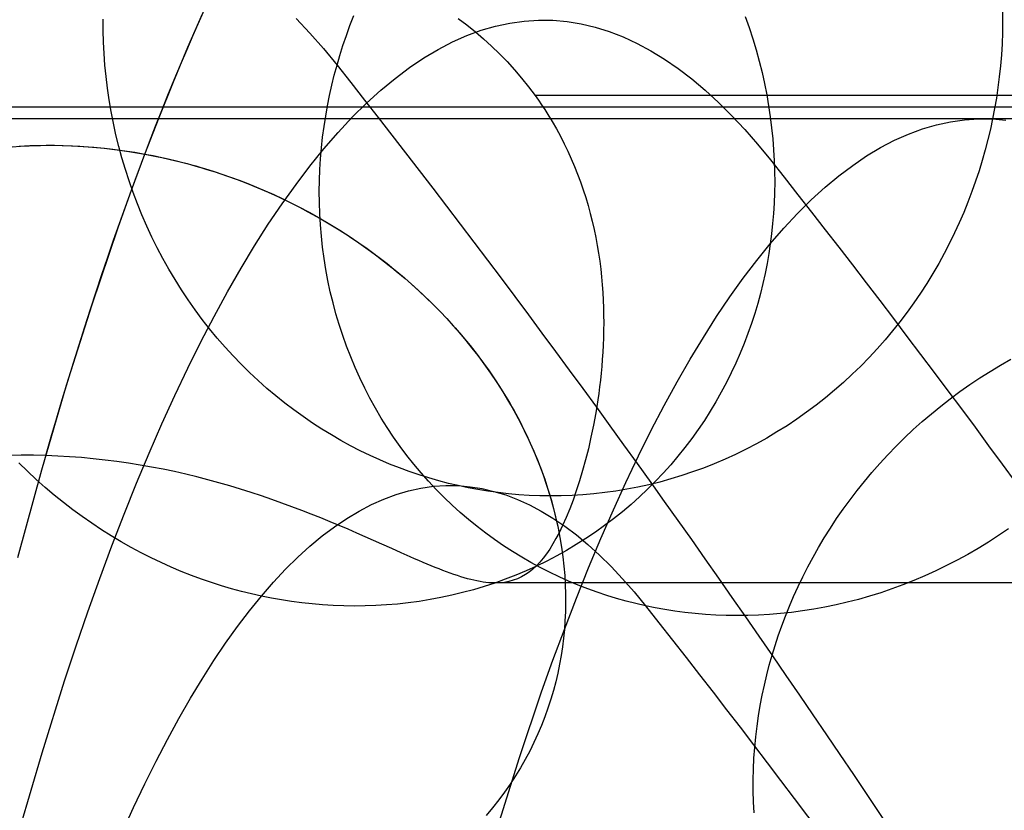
# Model space of a CAD drawing. Extents: x -37 to 483, y -973 to -253.
# Tile 149 of 197: x 42 to 69, y -289 to -267. Entities that reach past the tile are written whole.
import ezdxf

# ---------------------------------------------------------------- set-up
doc = ezdxf.new("R2010")
doc.units = 0
doc.layers.add('PREDEFINITO', color=7, linetype='CONTINUOUS')

msp = doc.modelspace()

# ---------------------------------------------------------------- linework, layer by layer
at = {"layer": 'PREDEFINITO'}
for p, q in [((46.228, -267.45, 150.865), (46.635, -266.519, 152.34)), ((50.751, -266.845, 222.327), (50.859, -266.567, 222.391)), ((61.774, -266.591, 170.505), (61.883, -266.902, 170.547)), ((68.949, -266.411, 194.053), (68.951, -266.728, 194.035)), ((43.868, -266.985, 199.73), (43.866, -266.668, 199.748)), ((49.246, -266.645, 218.003), (49.629, -267.052, 219.363)), ((50.65, -267.123, 222.262), (50.751, -266.845, 222.327)), ((53.772, -266.644, 156.409), (54.012, -266.827, 156.431)), ((54.012, -266.827, 156.431), (54.248, -267.017, 156.451)), ((54.412, -266.976, 189.748), (54.813, -266.859, 191.183)), ((54.813, -266.859, 191.183), (55.213, -266.774, 192.616)), ((55.213, -266.774, 192.616), (55.612, -266.718, 194.045)), ((55.612, -266.718, 194.045), (56.011, -266.693, 195.471)), ((56.011, -266.693, 195.471), (56.408, -266.698, 196.891)), ((56.408, -266.698, 196.891), (56.804, -266.733, 198.307)), ((56.804, -266.733, 198.307), (57.199, -266.797, 199.716)), ((57.199, -266.797, 199.716), (57.592, -266.89, 201.119)), ((68.951, -266.728, 194.035), (68.946, -267.042, 194.019)), ((43.877, -267.303, 199.71), (43.868, -266.985, 199.73)), ((49.629, -267.052, 219.363), (50.01, -267.488, 220.715)), ((50.556, -267.4, 222.196), (50.65, -267.123, 222.262)), ((53.61, -267.3, 186.873), (54.011, -267.122, 188.311)), ((54.011, -267.122, 188.311), (54.412, -266.976, 189.748)), ((54.248, -267.017, 156.451), (54.477, -267.214, 156.468)), ((57.592, -266.89, 201.119), (57.983, -267.012, 202.515)), ((57.983, -267.012, 202.515), (58.372, -267.163, 203.903)), ((61.883, -266.902, 170.547), (61.985, -267.213, 170.59)), ((68.946, -267.042, 194.019), (68.934, -267.354, 194.005)), ((43.894, -267.623, 199.688), (43.877, -267.303, 199.71)), ((50.469, -267.676, 222.128), (50.556, -267.4, 222.196)), ((53.209, -267.508, 185.434), (53.61, -267.3, 186.873)), ((54.477, -267.214, 156.468), (54.702, -267.419, 156.484)), ((54.702, -267.419, 156.484), (54.92, -267.631, 156.497)), ((58.372, -267.163, 203.903), (58.759, -267.342, 205.282)), ((58.759, -267.342, 205.282), (59.144, -267.549, 206.652)), ((61.985, -267.213, 170.59), (62.078, -267.525, 170.636)), ((68.934, -267.354, 194.005), (68.915, -267.663, 193.992)), ((43.918, -267.945, 199.665), (43.894, -267.623, 199.688)), ((45.825, -268.413, 149.402), (46.228, -267.45, 150.865)), ((50.01, -267.488, 220.715), (50.389, -267.952, 222.059)), ((50.389, -267.952, 222.059), (50.469, -267.676, 222.128)), ((52.808, -267.747, 183.995), (53.209, -267.508, 185.434)), ((54.92, -267.631, 156.497), (55.132, -267.85, 156.507)), ((59.144, -267.549, 206.652), (59.526, -267.783, 208.013)), ((62.078, -267.525, 170.636), (62.163, -267.837, 170.684)), ((68.915, -267.663, 193.992), (68.889, -267.969, 193.981)), ((43.95, -268.268, 199.64), (43.918, -267.945, 199.665)), ((50.314, -268.228, 221.989), (50.389, -267.952, 222.059)), ((52.408, -268.017, 182.558), (52.808, -267.747, 183.995)), ((55.132, -267.85, 156.507), (55.337, -268.076, 156.514)), ((59.526, -267.783, 208.013), (59.906, -268.044, 209.364)), ((62.163, -267.837, 170.684), (62.241, -268.149, 170.733)), ((68.889, -267.969, 193.981), (68.858, -268.272, 193.971)), ((50.245, -268.508, 221.916), (50.314, -268.228, 221.989)), ((52.008, -268.318, 181.122), (52.408, -268.017, 182.558)), ((55.337, -268.076, 156.514), (55.536, -268.309, 156.518)), ((59.906, -268.044, 209.364), (60.282, -268.332, 210.704)), ((62.241, -268.149, 170.733), (62.31, -268.461, 170.785)), ((43.989, -268.592, 199.613), (43.95, -268.268, 199.64)), ((45.426, -269.405, 147.954), (45.825, -268.413, 149.402)), ((50.182, -268.792, 221.84), (50.245, -268.508, 221.916)), ((51.609, -268.649, 179.688), (52.008, -268.318, 181.122)), ((55.536, -268.309, 156.518), (55.728, -268.549, 156.518)), ((60.282, -268.332, 210.704), (60.656, -268.646, 212.033)), ((62.31, -268.461, 170.785), (62.372, -268.772, 170.837)), ((68.858, -268.272, 193.971), (68.82, -268.572, 193.963)), ((44.036, -268.916, 199.584), (43.989, -268.592, 199.613)), ((50.124, -269.079, 221.763), (50.182, -268.792, 221.84)), ((51.211, -269.011, 178.258), (51.609, -268.649, 179.688)), ((55.728, -268.549, 156.518), (55.822, -268.672, 156.517)), ((55.822, -268.672, 156.517), (55.914, -268.797, 156.514)), ((55.914, -268.797, 156.514), (56.005, -268.926, 156.511)), ((389.544, -268.797, 156.514), (55.914, -268.797, 156.514)), ((60.656, -268.646, 212.033), (61.027, -268.986, 213.35)), ((62.372, -268.772, 170.837), (62.426, -269.083, 170.892)), ((68.82, -268.572, 193.963), (68.776, -268.868, 193.957)), ((44.091, -269.241, 199.554), (44.036, -268.916, 199.584)), ((50.073, -269.37, 221.683), (50.124, -269.079, 221.763)), ((50.815, -269.403, 176.831), (51.211, -269.011, 178.258)), ((56.005, -268.926, 156.511), (56.094, -269.056, 156.506)), ((56.094, -269.056, 156.506), (56.182, -269.188, 156.5)), ((61.027, -268.986, 213.35), (61.394, -269.351, 214.656)), ((62.426, -269.083, 170.892), (62.472, -269.392, 170.948)), ((68.776, -268.868, 193.957), (68.726, -269.16, 193.952)), ((405.929, -269.123, 144.834), (39.528, -269.123, 144.834)), ((44.154, -269.566, 199.522), (44.091, -269.241, 199.554)), ((56.182, -269.188, 156.5), (56.267, -269.321, 156.493)), ((56.267, -269.321, 156.493), (56.389, -269.523, 156.48)), ((61.394, -269.351, 214.656), (61.758, -269.74, 215.948)), ((68.726, -269.16, 193.952), (68.67, -269.449, 193.949)), ((405.929, -269.448, 133.153), (39.528, -269.448, 133.153)), ((44.226, -269.89, 199.487), (44.154, -269.566, 199.522)), ((45.032, -270.427, 146.52), (45.426, -269.405, 147.954)), ((50.027, -269.663, 221.6), (50.073, -269.37, 221.683)), ((50.42, -269.826, 175.409), (50.815, -269.403, 176.831)), ((56.389, -269.523, 156.48), (56.507, -269.727, 156.464)), ((62.472, -269.392, 170.948), (62.51, -269.7, 171.005)), ((66.715, -269.725, 186.954), (67.106, -269.611, 188.353)), ((67.106, -269.611, 188.353), (67.497, -269.526, 189.753)), ((67.497, -269.526, 189.753), (67.888, -269.47, 191.152)), ((67.888, -269.47, 191.152), (68.279, -269.445, 192.551)), ((68.279, -269.445, 192.551), (68.67, -269.449, 193.949)), ((68.67, -269.449, 193.949), (68.609, -269.736, 193.947)), ((68.67, -269.449, 193.949), (69.045, -269.481, 195.288)), ((44.305, -270.214, 199.452), (44.226, -269.89, 199.487)), ((49.988, -269.959, 221.515), (50.027, -269.663, 221.6)), ((50.026, -270.279, 173.993), (50.42, -269.826, 175.409)), ((56.507, -269.727, 156.464), (56.619, -269.932, 156.445)), ((61.758, -269.74, 215.948), (62.119, -270.154, 217.228)), ((62.51, -269.7, 171.005), (62.542, -270.006, 171.064)), ((65.935, -270.044, 184.158), (66.325, -269.87, 185.555)), ((66.325, -269.87, 185.555), (66.715, -269.725, 186.954)), ((68.609, -269.736, 193.947), (68.54, -270.025, 193.946)), ((49.956, -270.258, 221.428), (49.988, -269.959, 221.515)), ((56.619, -269.932, 156.445), (56.725, -270.14, 156.424)), ((56.725, -270.14, 156.424), (56.826, -270.349, 156.399)), ((62.119, -270.154, 217.228), (62.476, -270.591, 218.494)), ((62.542, -270.006, 171.064), (62.565, -270.31, 171.124)), ((65.546, -270.247, 182.762), (65.935, -270.044, 184.158)), ((68.54, -270.025, 193.946), (68.465, -270.314, 193.947)), ((41.33, -270.222, 147.266), (41.567, -270.206, 147.203)), ((41.525, -270.208, 147.214), (41.825, -270.193, 147.136)), ((41.567, -270.206, 147.203), (41.804, -270.194, 147.141)), ((41.804, -270.194, 147.141), (42.041, -270.186, 147.082)), ((41.825, -270.193, 147.136), (42.125, -270.184, 147.062)), ((42.041, -270.186, 147.082), (42.278, -270.182, 147.026)), ((42.125, -270.184, 147.062), (42.423, -270.182, 146.992)), ((42.278, -270.182, 147.026), (42.514, -270.182, 146.971)), ((42.423, -270.182, 146.992), (42.721, -270.186, 146.925)), ((42.514, -270.182, 146.971), (42.749, -270.187, 146.919)), ((42.721, -270.186, 146.925), (43.017, -270.196, 146.862)), ((42.749, -270.187, 146.919), (42.983, -270.195, 146.869)), ((42.983, -270.195, 146.869), (43.216, -270.206, 146.822)), ((43.017, -270.196, 146.862), (43.311, -270.212, 146.803)), ((43.216, -270.206, 146.822), (43.448, -270.222, 146.776)), ((43.311, -270.212, 146.803), (43.604, -270.234, 146.747)), ((43.448, -270.222, 146.776), (43.679, -270.241, 146.733)), ((43.604, -270.234, 146.747), (43.894, -270.262, 146.695)), ((43.679, -270.241, 146.733), (43.908, -270.264, 146.692)), ((43.894, -270.262, 146.695), (44.183, -270.296, 146.646)), ((43.908, -270.264, 146.692), (44.136, -270.29, 146.654)), ((44.136, -270.29, 146.654), (44.587, -270.352, 146.583)), ((44.183, -270.296, 146.646), (44.468, -270.334, 146.601)), ((44.392, -270.536, 199.414), (44.305, -270.214, 199.452)), ((44.468, -270.334, 146.601), (44.752, -270.378, 146.559)), ((44.587, -270.352, 146.583), (45.032, -270.427, 146.52)), ((44.657, -271.436, 145.158), (45.032, -270.427, 146.52)), ((44.752, -270.378, 146.559), (45.032, -270.427, 146.52)), ((45.032, -270.427, 146.52), (45.312, -270.482, 146.485)), ((45.032, -270.427, 146.52), (45.266, -270.472, 146.49)), ((49.635, -270.761, 172.582), (50.026, -270.279, 173.993)), ((49.93, -270.559, 221.339), (49.956, -270.258, 221.428)), ((56.826, -270.349, 156.399), (56.922, -270.56, 156.37)), ((62.565, -270.31, 171.124), (62.582, -270.613, 171.186)), ((65.158, -270.48, 181.368), (65.546, -270.247, 182.762)), ((68.465, -270.314, 193.947), (68.384, -270.604, 193.95)), ((44.487, -270.858, 199.374), (44.392, -270.536, 199.414)), ((45.266, -270.472, 146.49), (45.501, -270.522, 146.462)), ((45.312, -270.482, 146.485), (45.593, -270.542, 146.452)), ((45.501, -270.522, 146.462), (45.737, -270.575, 146.436)), ((45.593, -270.542, 146.452), (45.877, -270.608, 146.422)), ((45.737, -270.575, 146.436), (45.974, -270.633, 146.412)), ((45.877, -270.608, 146.422), (46.162, -270.681, 146.395)), ((45.974, -270.633, 146.412), (46.213, -270.695, 146.39)), ((46.162, -270.681, 146.395), (46.448, -270.76, 146.371)), ((46.213, -270.695, 146.39), (46.452, -270.761, 146.371)), ((49.912, -270.862, 221.247), (49.93, -270.559, 221.339)), ((56.922, -270.56, 156.37), (57.013, -270.773, 156.339)), ((62.582, -270.613, 171.186), (62.591, -270.912, 171.248)), ((64.77, -270.742, 179.977), (65.158, -270.48, 181.368)), ((68.384, -270.604, 193.95), (68.295, -270.894, 193.954)), ((44.59, -271.178, 199.333), (44.487, -270.858, 199.374)), ((46.448, -270.76, 146.371), (46.735, -270.844, 146.35)), ((46.452, -270.761, 146.371), (46.692, -270.831, 146.353)), ((46.692, -270.831, 146.353), (46.933, -270.907, 146.338)), ((46.735, -270.844, 146.35), (47.023, -270.936, 146.332)), ((46.933, -270.907, 146.338), (47.174, -270.986, 146.325)), ((47.023, -270.936, 146.332), (47.312, -271.034, 146.318)), ((47.174, -270.986, 146.325), (47.416, -271.07, 146.314)), ((49.246, -271.274, 171.178), (49.635, -270.761, 172.582)), ((49.9, -271.167, 221.154), (49.912, -270.862, 221.247)), ((57.013, -270.773, 156.339), (57.098, -270.987, 156.304)), ((57.098, -270.987, 156.304), (57.179, -271.203, 156.266)), ((62.591, -270.912, 171.248), (62.594, -271.209, 171.311)), ((64.384, -271.033, 178.589), (64.77, -270.742, 179.977)), ((68.295, -270.894, 193.954), (68.199, -271.184, 193.96)), ((44.702, -271.495, 199.29), (44.59, -271.178, 199.333)), ((47.312, -271.034, 146.318), (47.601, -271.138, 146.307)), ((47.416, -271.07, 146.314), (47.657, -271.159, 146.306)), ((47.601, -271.138, 146.307), (47.89, -271.249, 146.3)), ((47.657, -271.159, 146.306), (47.899, -271.252, 146.3)), ((47.89, -271.249, 146.3), (48.179, -271.366, 146.296)), ((47.899, -271.252, 146.3), (48.141, -271.35, 146.296)), ((48.858, -271.815, 169.782), (49.246, -271.274, 171.178)), ((49.896, -271.474, 221.058), (49.9, -271.167, 221.154)), ((57.179, -271.203, 156.266), (57.254, -271.421, 156.224)), ((62.594, -271.209, 171.311), (62.589, -271.504, 171.376)), ((63.999, -271.354, 177.204), (64.384, -271.033, 178.589)), ((68.199, -271.184, 193.96), (68.096, -271.474, 193.967)), ((44.287, -272.472, 143.811), (44.657, -271.436, 145.158)), ((44.821, -271.811, 199.246), (44.702, -271.495, 199.29)), ((48.141, -271.35, 146.296), (48.382, -271.452, 146.296)), ((48.179, -271.366, 146.296), (48.468, -271.49, 146.296)), ((48.382, -271.452, 146.296), (48.623, -271.559, 146.297)), ((48.468, -271.49, 146.296), (48.755, -271.621, 146.3)), ((49.899, -271.782, 220.959), (49.896, -271.474, 221.058)), ((57.254, -271.421, 156.224), (57.324, -271.639, 156.179)), ((62.589, -271.504, 171.376), (62.578, -271.795, 171.441)), ((63.615, -271.704, 175.823), (63.999, -271.354, 177.204)), ((68.096, -271.474, 193.967), (67.985, -271.764, 193.976)), ((44.948, -272.124, 199.199), (44.821, -271.811, 199.246)), ((48.474, -272.386, 168.393), (48.858, -271.815, 169.782)), ((48.623, -271.559, 146.297), (48.863, -271.671, 146.302)), ((48.755, -271.621, 146.3), (49.042, -271.758, 146.307)), ((48.863, -271.671, 146.302), (49.102, -271.787, 146.309)), ((49.042, -271.758, 146.307), (49.327, -271.901, 146.318)), ((49.102, -271.787, 146.309), (49.34, -271.908, 146.319)), ((49.909, -272.091, 220.859), (49.899, -271.782, 220.959)), ((57.324, -271.639, 156.179), (57.39, -271.859, 156.13)), ((62.578, -271.795, 171.441), (62.561, -272.083, 171.507)), ((63.232, -272.082, 174.447), (63.615, -271.704, 175.823)), ((67.985, -271.764, 193.976), (67.868, -272.053, 193.987)), ((49.327, -271.901, 146.318), (49.611, -272.052, 146.333)), ((49.34, -271.908, 146.319), (49.578, -272.034, 146.331)), ((49.578, -272.034, 146.331), (49.814, -272.164, 146.346)), ((49.611, -272.052, 146.333), (49.893, -272.209, 146.352)), ((49.928, -272.402, 220.757), (49.909, -272.091, 220.859)), ((57.39, -271.859, 156.13), (57.451, -272.081, 156.078)), ((57.451, -272.081, 156.078), (57.506, -272.303, 156.021)), ((62.561, -272.083, 171.507), (62.537, -272.368, 171.574)), ((62.851, -272.49, 173.075), (63.232, -272.082, 174.447)), ((67.868, -272.053, 193.987), (67.743, -272.341, 194)), ((45.083, -272.434, 199.152), (44.948, -272.124, 199.199)), ((49.814, -272.164, 146.346), (50.048, -272.298, 146.364)), ((49.893, -272.209, 146.352), (50.172, -272.372, 146.375)), ((50.048, -272.298, 146.364), (50.281, -272.437, 146.385)), ((50.172, -272.372, 146.375), (50.449, -272.542, 146.402)), ((57.506, -272.303, 156.021), (57.558, -272.527, 155.961)), ((62.537, -272.368, 171.574), (62.508, -272.649, 171.641)), ((67.743, -272.341, 194), (67.611, -272.628, 194.014)), ((43.559, -274.622, 141.159), (44.287, -272.472, 143.811)), ((45.226, -272.74, 199.102), (45.083, -272.434, 199.152)), ((48.092, -272.985, 167.014), (48.474, -272.386, 168.393)), ((49.954, -272.713, 220.653), (49.928, -272.402, 220.757)), ((50.281, -272.437, 146.385), (50.511, -272.581, 146.409)), ((50.449, -272.542, 146.402), (50.724, -272.718, 146.433)), ((50.511, -272.581, 146.409), (50.74, -272.729, 146.435)), ((57.558, -272.527, 155.961), (57.604, -272.751, 155.896)), ((62.472, -272.927, 171.709), (62.851, -272.49, 173.075)), ((62.508, -272.649, 171.641), (62.472, -272.927, 171.709)), ((67.611, -272.628, 194.014), (67.471, -272.913, 194.03)), ((45.376, -273.043, 199.051), (45.226, -272.74, 199.102)), ((49.988, -273.024, 220.547), (49.954, -272.713, 220.653)), ((50.724, -272.718, 146.433), (50.995, -272.9, 146.469)), ((50.74, -272.729, 146.435), (50.967, -272.881, 146.465)), ((50.967, -272.881, 146.465), (51.191, -273.037, 146.497)), ((50.995, -272.9, 146.469), (51.262, -273.088, 146.508)), ((57.604, -272.751, 155.896), (57.645, -272.974, 155.829)), ((62.094, -273.392, 170.349), (62.472, -272.927, 171.709)), ((62.472, -272.927, 171.709), (62.43, -273.203, 171.778)), ((67.471, -272.913, 194.03), (67.324, -273.196, 194.048)), ((45.534, -273.342, 198.999), (45.376, -273.043, 199.051)), ((47.712, -273.613, 165.643), (48.092, -272.985, 167.014)), ((50.029, -273.335, 220.439), (49.988, -273.024, 220.547)), ((51.191, -273.037, 146.497), (51.413, -273.198, 146.532)), ((51.262, -273.088, 146.508), (51.526, -273.283, 146.551)), ((51.413, -273.198, 146.532), (51.632, -273.363, 146.57)), ((57.645, -272.974, 155.829), (57.682, -273.195, 155.758)), ((57.682, -273.195, 155.758), (57.714, -273.416, 155.684)), ((67.324, -273.196, 194.048), (67.169, -273.478, 194.067)), ((45.7, -273.637, 198.945), (45.534, -273.342, 198.999)), ((50.079, -273.646, 220.33), (50.029, -273.335, 220.439)), ((51.526, -273.283, 146.551), (51.786, -273.483, 146.599)), ((51.632, -273.363, 146.57), (51.847, -273.532, 146.611)), ((57.714, -273.416, 155.684), (57.742, -273.635, 155.606)), ((61.719, -273.886, 168.995), (62.094, -273.392, 170.349)), ((62.43, -273.203, 171.778), (62.382, -273.48, 171.849)), ((45.872, -273.927, 198.889), (45.7, -273.637, 198.945)), ((47.336, -274.269, 164.283), (47.712, -273.613, 165.643)), ((50.137, -273.956, 220.219), (50.079, -273.646, 220.33)), ((51.786, -273.483, 146.599), (52.041, -273.689, 146.65)), ((51.847, -273.532, 146.611), (52.06, -273.705, 146.654)), ((52.041, -273.689, 146.65), (52.292, -273.9, 146.706)), ((52.06, -273.705, 146.654), (52.27, -273.881, 146.701)), ((57.742, -273.635, 155.606), (57.766, -273.853, 155.525)), ((62.382, -273.48, 171.849), (62.327, -273.758, 171.922)), ((67.169, -273.478, 194.067), (67.007, -273.756, 194.089)), ((46.052, -274.213, 198.833), (45.872, -273.927, 198.889)), ((50.203, -274.265, 220.106), (50.137, -273.956, 220.219)), ((52.27, -273.881, 146.701), (52.476, -274.062, 146.75)), ((52.292, -273.9, 146.706), (52.538, -274.117, 146.765)), ((57.766, -273.853, 155.525), (57.785, -274.07, 155.44)), ((61.345, -274.409, 167.647), (61.719, -273.886, 168.995)), ((62.327, -273.758, 171.922), (62.265, -274.037, 171.996)), ((67.007, -273.756, 194.089), (66.838, -274.032, 194.112)), ((46.239, -274.493, 198.775), (46.052, -274.213, 198.833)), ((46.963, -274.952, 162.934), (47.336, -274.269, 164.283)), ((50.278, -274.573, 219.992), (50.203, -274.265, 220.106)), ((52.476, -274.062, 146.75), (52.679, -274.246, 146.802)), ((52.538, -274.117, 146.765), (52.778, -274.339, 146.829)), ((52.679, -274.246, 146.802), (52.878, -274.433, 146.857)), ((57.785, -274.07, 155.44), (57.801, -274.286, 155.352)), ((57.801, -274.286, 155.352), (57.812, -274.5, 155.261)), ((62.265, -274.037, 171.996), (62.196, -274.316, 172.072)), ((66.838, -274.032, 194.112), (66.662, -274.305, 194.137)), ((46.432, -274.768, 198.715), (46.239, -274.493, 198.775)), ((50.36, -274.879, 219.876), (50.278, -274.573, 219.992)), ((52.778, -274.339, 146.829), (53.013, -274.566, 146.896)), ((52.878, -274.433, 146.857), (53.073, -274.624, 146.914)), ((53.013, -274.566, 146.896), (53.243, -274.797, 146.968)), ((57.812, -274.5, 155.261), (57.821, -274.713, 155.167)), ((60.974, -274.959, 166.307), (61.345, -274.409, 167.647)), ((62.196, -274.316, 172.072), (62.12, -274.595, 172.149)), ((66.478, -274.574, 194.164), (66.287, -274.84, 194.193)), ((66.662, -274.305, 194.137), (66.478, -274.574, 194.164)), ((42.849, -276.875, 138.569), (43.559, -274.622, 141.159)), ((46.632, -275.037, 198.655), (46.432, -274.768, 198.715)), ((53.073, -274.624, 146.914), (53.264, -274.819, 146.974)), ((53.243, -274.797, 146.968), (53.466, -275.034, 147.043)), ((53.264, -274.819, 146.974), (53.45, -275.016, 147.037)), ((57.821, -274.713, 155.167), (57.825, -274.924, 155.069)), ((62.12, -274.595, 172.149), (62.037, -274.874, 172.228)), ((66.287, -274.84, 194.193), (66.089, -275.101, 194.223)), ((46.594, -275.663, 161.596), (46.963, -274.952, 162.934)), ((46.837, -275.301, 198.594), (46.632, -275.037, 198.655)), ((50.451, -275.184, 219.76), (50.36, -274.879, 219.876)), ((53.45, -275.016, 147.037), (53.633, -275.217, 147.103)), ((53.466, -275.034, 147.043), (53.684, -275.274, 147.122)), ((57.825, -274.924, 155.069), (57.827, -275.134, 154.968)), ((60.605, -275.538, 164.974), (60.974, -274.959, 166.307)), ((62.037, -274.874, 172.228), (61.947, -275.152, 172.309)), ((66.089, -275.101, 194.223), (65.884, -275.358, 194.256)), ((47.049, -275.558, 198.531), (46.837, -275.301, 198.594)), ((50.549, -275.486, 219.642), (50.451, -275.184, 219.76)), ((53.633, -275.217, 147.103), (53.811, -275.42, 147.171)), ((53.684, -275.274, 147.122), (53.895, -275.519, 147.204)), ((57.825, -275.342, 154.864), (57.82, -275.548, 154.756)), ((57.827, -275.134, 154.968), (57.825, -275.342, 154.864)), ((61.947, -275.152, 172.309), (61.849, -275.43, 172.391)), ((65.884, -275.358, 194.256), (65.672, -275.611, 194.29)), ((46.227, -276.4, 160.27), (46.594, -275.663, 161.596)), ((47.267, -275.808, 198.468), (47.049, -275.558, 198.531)), ((50.656, -275.786, 219.523), (50.549, -275.486, 219.642)), ((53.811, -275.42, 147.171), (53.984, -275.626, 147.241)), ((53.895, -275.519, 147.204), (54.099, -275.767, 147.29)), ((53.984, -275.626, 147.241), (54.153, -275.835, 147.314)), ((57.82, -275.548, 154.756), (57.812, -275.752, 154.646)), ((60.238, -276.144, 163.649), (60.605, -275.538, 164.974)), ((61.849, -275.43, 172.391), (61.744, -275.707, 172.475)), ((65.672, -275.611, 194.29), (65.453, -275.858, 194.326)), ((47.49, -276.053, 198.403), (47.267, -275.808, 198.468)), ((50.771, -276.083, 219.403), (50.656, -275.786, 219.523)), ((54.099, -275.767, 147.29), (54.296, -276.019, 147.38)), ((54.153, -275.835, 147.314), (54.317, -276.046, 147.39)), ((57.812, -275.752, 154.646), (57.801, -275.954, 154.532)), ((61.744, -275.707, 172.475), (61.631, -275.983, 172.56)), ((65.453, -275.858, 194.326), (65.228, -276.101, 194.364)), ((47.719, -276.29, 198.338), (47.49, -276.053, 198.403)), ((50.894, -276.377, 219.283), (50.771, -276.083, 219.403)), ((54.296, -276.019, 147.38), (54.487, -276.274, 147.473)), ((54.317, -276.046, 147.39), (54.476, -276.26, 147.468)), ((57.788, -276.154, 154.415), (57.772, -276.349, 154.298)), ((57.801, -275.954, 154.532), (57.788, -276.154, 154.415)), ((59.874, -276.778, 162.333), (60.238, -276.144, 163.649)), ((61.631, -275.983, 172.56), (61.511, -276.257, 172.647)), ((65.228, -276.101, 194.364), (64.996, -276.337, 194.404)), ((68.891, -276.314, 266.498), (69.184, -276.148, 266.491)), ((45.865, -277.163, 158.957), (46.227, -276.4, 160.27)), ((47.952, -276.521, 198.272), (47.719, -276.29, 198.338)), ((51.025, -276.667, 219.161), (50.894, -276.377, 219.283)), ((54.476, -276.26, 147.468), (54.63, -276.475, 147.548)), ((54.487, -276.274, 147.473), (54.67, -276.533, 147.57)), ((54.63, -276.475, 147.548), (54.779, -276.693, 147.63)), ((57.772, -276.349, 154.298), (57.754, -276.541, 154.177)), ((61.511, -276.257, 172.647), (61.384, -276.529, 172.734)), ((64.996, -276.337, 194.404), (64.758, -276.568, 194.445)), ((68.318, -276.668, 266.501), (68.603, -276.488, 266.501)), ((68.603, -276.488, 266.501), (68.891, -276.314, 266.498)), ((48.19, -276.744, 198.206), (47.952, -276.521, 198.272)), ((48.433, -276.96, 198.139), (48.19, -276.744, 198.206)), ((51.163, -276.954, 219.039), (51.025, -276.667, 219.161)), ((54.67, -276.533, 147.57), (54.846, -276.794, 147.669)), ((54.779, -276.693, 147.63), (54.923, -276.912, 147.715)), ((57.734, -276.73, 154.054), (57.712, -276.917, 153.928)), ((57.754, -276.541, 154.177), (57.734, -276.73, 154.054)), ((61.384, -276.529, 172.734), (61.249, -276.799, 172.824)), ((64.758, -276.568, 194.445), (64.515, -276.793, 194.488)), ((68.038, -276.855, 266.498), (68.318, -276.668, 266.501)), ((42.157, -279.229, 136.042), (42.849, -276.875, 138.569)), ((48.68, -277.169, 198.071), (48.433, -276.96, 198.139)), ((51.309, -277.236, 218.917), (51.163, -276.954, 219.039)), ((54.846, -276.794, 147.669), (55.015, -277.058, 147.772)), ((54.923, -276.912, 147.715), (55.061, -277.134, 147.802)), ((57.712, -276.917, 153.928), (57.688, -277.102, 153.8)), ((59.513, -277.439, 161.025), (59.874, -276.778, 162.333)), ((61.249, -276.799, 172.824), (61.106, -277.067, 172.914)), ((64.265, -277.012, 194.533), (64.01, -277.224, 194.579)), ((64.515, -276.793, 194.488), (64.265, -277.012, 194.533)), ((67.762, -277.049, 266.491), (68.038, -276.855, 266.498)), ((45.506, -277.952, 157.657), (45.865, -277.163, 158.957)), ((48.93, -277.37, 198.003), (48.68, -277.169, 198.071)), ((51.463, -277.514, 218.795), (51.309, -277.236, 218.917)), ((55.015, -277.058, 147.772), (55.176, -277.323, 147.877)), ((55.061, -277.134, 147.802), (55.195, -277.356, 147.89)), ((57.662, -277.284, 153.669), (57.634, -277.464, 153.535)), ((57.688, -277.102, 153.8), (57.662, -277.284, 153.669)), ((61.106, -277.067, 172.914), (60.956, -277.332, 173.006)), ((64.01, -277.224, 194.579), (63.749, -277.429, 194.627)), ((67.225, -277.456, 266.468), (67.491, -277.25, 266.481)), ((67.491, -277.25, 266.481), (67.762, -277.049, 266.491)), ((49.184, -277.563, 197.934), (48.93, -277.37, 198.003)), ((49.442, -277.749, 197.865), (49.184, -277.563, 197.934)), ((51.624, -277.788, 218.672), (51.463, -277.514, 218.795)), ((55.176, -277.323, 147.877), (55.329, -277.591, 147.986)), ((55.195, -277.356, 147.89), (55.323, -277.58, 147.981)), ((55.323, -277.58, 147.981), (55.445, -277.805, 148.074)), ((55.329, -277.591, 147.986), (55.474, -277.861, 148.097)), ((57.634, -277.464, 153.535), (57.605, -277.641, 153.399)), ((59.154, -278.127, 159.727), (59.513, -277.439, 161.025)), ((60.798, -277.594, 173.098), (60.633, -277.853, 173.192)), ((60.956, -277.332, 173.006), (60.798, -277.594, 173.098)), ((63.749, -277.429, 194.627), (63.484, -277.627, 194.677)), ((66.964, -277.669, 266.451), (67.225, -277.456, 266.468)), ((49.702, -277.928, 197.796), (49.442, -277.749, 197.865)), ((51.792, -278.056, 218.549), (51.624, -277.788, 218.672)), ((55.445, -277.805, 148.074), (55.562, -278.031, 148.168)), ((55.474, -277.861, 148.097), (55.612, -278.131, 148.21)), ((57.605, -277.641, 153.399), (57.541, -277.986, 153.12)), ((60.633, -277.853, 173.192), (60.46, -278.109, 173.286)), ((63.213, -277.818, 194.727), (62.938, -278.001, 194.78)), ((63.484, -277.627, 194.677), (63.213, -277.818, 194.727)), ((66.709, -277.888, 266.431), (66.964, -277.669, 266.451)), ((45.152, -278.765, 156.371), (45.506, -277.952, 157.657)), ((49.965, -278.098, 197.727), (49.702, -277.928, 197.796)), ((50.231, -278.26, 197.658), (49.965, -278.098, 197.727)), ((51.968, -278.32, 218.426), (51.792, -278.056, 218.549)), ((55.562, -278.031, 148.168), (55.673, -278.258, 148.264)), ((55.612, -278.131, 148.21), (55.742, -278.403, 148.326)), ((57.541, -277.986, 153.12), (57.472, -278.321, 152.832)), ((58.798, -278.842, 158.438), (59.154, -278.127, 159.727)), ((60.46, -278.109, 173.286), (60.28, -278.36, 173.382)), ((62.938, -278.001, 194.78), (62.659, -278.177, 194.834)), ((66.216, -278.341, 266.381), (66.46, -278.111, 266.407)), ((66.46, -278.111, 266.407), (66.709, -277.888, 266.431)), ((50.498, -278.415, 197.588), (50.231, -278.26, 197.658)), ((50.767, -278.562, 197.519), (50.498, -278.415, 197.588)), ((52.15, -278.578, 218.303), (51.968, -278.32, 218.426)), ((55.673, -278.258, 148.264), (55.779, -278.486, 148.362)), ((55.742, -278.403, 148.326), (55.864, -278.676, 148.445)), ((57.472, -278.321, 152.832), (57.398, -278.644, 152.534)), ((60.28, -278.36, 173.382), (60.093, -278.607, 173.478)), ((62.376, -278.345, 194.889), (62.089, -278.505, 194.945)), ((62.659, -278.177, 194.834), (62.376, -278.345, 194.889)), ((65.979, -278.575, 266.351), (66.216, -278.341, 266.381)), ((51.038, -278.701, 197.45), (50.767, -278.562, 197.519)), ((52.339, -278.83, 218.181), (52.15, -278.578, 218.303)), ((55.779, -278.486, 148.362), (55.88, -278.714, 148.461)), ((55.864, -278.676, 148.445), (55.978, -278.949, 148.565)), ((57.398, -278.644, 152.534), (57.319, -278.954, 152.229)), ((60.093, -278.607, 173.478), (59.898, -278.85, 173.575)), ((61.798, -278.657, 195.003), (61.505, -278.801, 195.062)), ((62.089, -278.505, 194.945), (61.798, -278.657, 195.003)), ((65.748, -278.814, 266.318), (65.979, -278.575, 266.351)), ((41.582, -278.826, 136.445), (41.238, -278.831, 136.449)), ((41.926, -278.827, 136.446), (41.582, -278.826, 136.445)), ((42.27, -278.835, 136.453), (41.926, -278.827, 136.446)), ((42.602, -278.849, 136.465), (42.27, -278.835, 136.453)), ((42.933, -278.868, 136.482), (42.602, -278.849, 136.465)), ((43.264, -278.892, 136.505), (42.933, -278.868, 136.482)), ((43.593, -278.923, 136.533), (43.264, -278.892, 136.505)), ((43.921, -278.959, 136.566), (43.593, -278.923, 136.533)), ((44.248, -279, 136.604), (43.921, -278.959, 136.566)), ((44.802, -279.604, 155.099), (45.152, -278.765, 156.371)), ((51.31, -278.832, 197.38), (51.038, -278.701, 197.45)), ((51.583, -278.956, 197.311), (51.31, -278.832, 197.38)), ((51.857, -279.072, 197.243), (51.583, -278.956, 197.311)), ((52.534, -279.076, 218.059), (52.339, -278.83, 218.181)), ((55.88, -278.714, 148.461), (55.975, -278.942, 148.562)), ((55.975, -278.942, 148.562), (56.064, -279.171, 148.664)), ((55.978, -278.949, 148.565), (56.084, -279.223, 148.687)), ((57.319, -278.954, 152.229), (57.237, -279.253, 151.915)), ((58.445, -279.583, 157.159), (58.798, -278.842, 158.438)), ((59.898, -278.85, 173.575), (59.697, -279.088, 173.672)), ((61.209, -278.936, 195.122), (60.91, -279.063, 195.183)), ((61.505, -278.801, 195.062), (61.209, -278.936, 195.122)), ((65.524, -279.057, 266.282), (65.748, -278.814, 266.318)), ((41.485, -281.68, 133.583), (42.157, -279.229, 136.042)), ((41.755, -279.27, 177.826), (41.515, -279.035, 177.83)), ((44.573, -279.046, 136.648), (44.248, -279, 136.604)), ((44.897, -279.098, 136.697), (44.573, -279.046, 136.648)), ((45.219, -279.155, 136.752), (44.897, -279.098, 136.697)), ((45.538, -279.217, 136.813), (45.219, -279.155, 136.752)), ((45.855, -279.283, 136.879), (45.538, -279.217, 136.813)), ((52.131, -279.18, 197.174), (51.857, -279.072, 197.243)), ((52.405, -279.28, 197.106), (52.131, -279.18, 197.174)), ((52.735, -279.317, 217.937), (52.534, -279.076, 218.059)), ((56.064, -279.171, 148.664), (56.148, -279.399, 148.767)), ((56.084, -279.223, 148.687), (56.182, -279.496, 148.812)), ((59.697, -279.088, 173.672), (59.488, -279.321, 173.77)), ((60.609, -279.182, 195.245), (60.306, -279.292, 195.307)), ((60.91, -279.063, 195.183), (60.609, -279.182, 195.245)), ((65.307, -279.304, 266.243), (65.524, -279.057, 266.282)), ((42, -279.499, 177.819), (41.755, -279.27, 177.826)), ((42.249, -279.72, 177.809), (42, -279.499, 177.819)), ((46.169, -279.354, 136.95), (45.855, -279.283, 136.879)), ((46.48, -279.429, 137.028), (46.169, -279.354, 136.95)), ((46.789, -279.508, 137.111), (46.48, -279.429, 137.028)), ((47.094, -279.591, 137.2), (46.789, -279.508, 137.111)), ((52.679, -279.373, 197.039), (52.405, -279.28, 197.106)), ((52.953, -279.459, 196.972), (52.679, -279.373, 197.039)), ((52.943, -279.551, 217.817), (52.735, -279.317, 217.937)), ((53.226, -279.537, 196.905), (52.953, -279.459, 196.972)), ((56.148, -279.399, 148.767), (56.226, -279.628, 148.872)), ((56.182, -279.496, 148.812), (56.272, -279.77, 148.937)), ((57.237, -279.253, 151.915), (57.152, -279.54, 151.593)), ((59.488, -279.321, 173.77), (59.273, -279.548, 173.869)), ((59.697, -279.487, 195.435), (59.39, -279.572, 195.5)), ((60.002, -279.394, 195.371), (59.697, -279.487, 195.435)), ((60.306, -279.292, 195.307), (60.002, -279.394, 195.371)), ((65.096, -279.555, 266.202), (65.307, -279.304, 266.243)), ((42.503, -279.935, 177.798), (42.249, -279.72, 177.809)), ((44.455, -280.466, 153.842), (44.802, -279.604, 155.099)), ((47.397, -279.678, 137.296), (47.094, -279.591, 137.2)), ((47.697, -279.768, 137.398), (47.397, -279.678, 137.296)), ((47.994, -279.862, 137.506), (47.697, -279.768, 137.398)), ((52.385, -279.816, 191.819), (52.731, -279.741, 193.058)), ((52.731, -279.741, 193.058), (53.078, -279.692, 194.298)), ((53.156, -279.778, 217.697), (52.943, -279.551, 217.817)), ((53.078, -279.692, 194.298), (53.424, -279.669, 195.536)), ((53.374, -279.999, 217.577), (53.156, -279.778, 217.697)), ((53.499, -279.609, 196.839), (53.226, -279.537, 196.905)), ((53.424, -279.669, 195.536), (53.77, -279.673, 196.774)), ((53.77, -279.673, 196.774), (53.499, -279.609, 196.839)), ((53.77, -279.673, 196.774), (54.102, -279.702, 197.96)), ((54.043, -279.731, 196.709), (53.77, -279.673, 196.774)), ((54.319, -279.783, 196.643), (54.043, -279.731, 196.709)), ((54.102, -279.702, 197.96), (54.434, -279.755, 199.145)), ((54.599, -279.828, 196.577), (54.319, -279.783, 196.643)), ((54.434, -279.755, 199.145), (54.765, -279.832, 200.327)), ((56.226, -279.628, 148.872), (56.299, -279.856, 148.978)), ((56.272, -279.77, 148.937), (56.354, -280.042, 149.065)), ((57.152, -279.54, 151.593), (57.063, -279.814, 151.264)), ((58.095, -280.351, 155.891), (58.445, -279.583, 157.159)), ((58.469, -279.775, 195.699), (58.162, -279.826, 195.766)), ((58.776, -279.715, 195.632), (58.469, -279.775, 195.699)), ((59.083, -279.648, 195.566), (58.776, -279.715, 195.632)), ((59.051, -279.77, 173.967), (58.823, -279.987, 174.066)), ((59.273, -279.548, 173.869), (59.051, -279.77, 173.967)), ((59.39, -279.572, 195.5), (59.083, -279.648, 195.566)), ((64.892, -279.81, 266.157), (65.096, -279.555, 266.202)), ((42.76, -280.143, 177.783), (42.503, -279.935, 177.798)), ((48.285, -279.959, 137.62), (47.994, -279.862, 137.506)), ((48.572, -280.057, 137.74), (48.285, -279.959, 137.62)), ((48.855, -280.158, 137.866), (48.572, -280.057, 137.74)), ((51.348, -280.2, 188.103), (51.693, -280.046, 189.341)), ((51.693, -280.046, 189.341), (52.039, -279.918, 190.579)), ((52.039, -279.918, 190.579), (52.385, -279.816, 191.819)), ((53.598, -280.213, 217.459), (53.374, -279.999, 217.577)), ((54.883, -279.868, 196.51), (54.599, -279.828, 196.577)), ((54.765, -279.832, 200.327), (55.096, -279.933, 201.507)), ((55.169, -279.9, 196.443), (54.883, -279.868, 196.51)), ((55.096, -279.933, 201.507), (55.426, -280.059, 202.685)), ((55.458, -279.926, 196.376), (55.169, -279.9, 196.443)), ((55.426, -280.059, 202.685), (55.755, -280.209, 203.859)), ((55.751, -279.945, 196.308), (55.458, -279.926, 196.376)), ((56.045, -279.957, 196.24), (55.751, -279.945, 196.308)), ((56.343, -279.961, 196.173), (56.045, -279.957, 196.24)), ((56.299, -279.856, 148.978), (56.366, -280.084, 149.084)), ((56.642, -279.958, 196.105), (56.343, -279.961, 196.173)), ((56.354, -280.042, 149.065), (56.429, -280.314, 149.194)), ((56.943, -279.948, 196.037), (56.642, -279.958, 196.105)), ((57.246, -279.929, 195.969), (56.943, -279.948, 196.037)), ((57.063, -279.814, 151.264), (56.972, -280.075, 150.928)), ((57.55, -279.903, 195.901), (57.246, -279.929, 195.969)), ((57.856, -279.868, 195.833), (57.55, -279.903, 195.901)), ((58.162, -279.826, 195.766), (57.856, -279.868, 195.833)), ((58.823, -279.987, 174.066), (58.589, -280.197, 174.165)), ((64.695, -280.068, 266.11), (64.892, -279.81, 266.157)), ((43.021, -280.344, 177.767), (42.76, -280.143, 177.783)), ((49.132, -280.26, 137.998), (48.855, -280.158, 137.866)), ((49.405, -280.364, 138.136), (49.132, -280.26, 137.998)), ((51.004, -280.38, 186.867), (51.348, -280.2, 188.103)), ((53.827, -280.42, 217.342), (53.598, -280.213, 217.459)), ((55.755, -280.209, 203.859), (56.084, -280.383, 205.03)), ((56.366, -280.084, 149.084), (56.428, -280.311, 149.192)), ((56.428, -280.311, 149.192), (56.484, -280.538, 149.301)), ((56.429, -280.314, 149.194), (56.495, -280.585, 149.324)), ((56.878, -280.324, 150.585), (56.781, -280.559, 150.236)), ((56.972, -280.075, 150.928), (56.878, -280.324, 150.585)), ((58.589, -280.197, 174.165), (58.348, -280.4, 174.264)), ((64.322, -280.592, 266.007), (64.505, -280.329, 266.06)), ((64.505, -280.329, 266.06), (64.695, -280.068, 266.11)), ((43.285, -280.537, 177.748), (43.021, -280.344, 177.767)), ((43.552, -280.723, 177.727), (43.285, -280.537, 177.748)), ((44.114, -281.352, 152.6), (44.455, -280.466, 153.842)), ((49.673, -280.468, 138.281), (49.405, -280.364, 138.136)), ((49.936, -280.574, 138.432), (49.673, -280.468, 138.281)), ((50.194, -280.68, 138.59), (49.936, -280.574, 138.432)), ((50.317, -280.818, 184.401), (50.66, -280.586, 185.633)), ((50.66, -280.586, 185.633), (51.004, -280.38, 186.867)), ((54.06, -280.62, 217.226), (53.827, -280.42, 217.342)), ((56.084, -280.383, 205.03), (56.412, -280.581, 206.197)), ((56.412, -280.581, 206.197), (56.738, -280.802, 207.36)), ((56.484, -280.538, 149.301), (56.535, -280.764, 149.41)), ((56.495, -280.585, 149.324), (56.554, -280.855, 149.455)), ((56.781, -280.559, 150.236), (56.682, -280.78, 149.881)), ((57.749, -281.145, 154.634), (58.095, -280.351, 155.891)), ((58.102, -280.598, 174.363), (57.85, -280.788, 174.462)), ((58.348, -280.4, 174.264), (58.102, -280.598, 174.363)), ((64.147, -280.858, 265.952), (64.322, -280.592, 266.007)), ((43.823, -280.902, 177.703), (43.552, -280.723, 177.727)), ((49.974, -281.076, 183.171), (50.317, -280.818, 184.401)), ((50.447, -280.785, 138.754), (50.194, -280.68, 138.59)), ((50.696, -280.891, 138.924), (50.447, -280.785, 138.754)), ((54.297, -280.813, 217.112), (54.06, -280.62, 217.226)), ((54.539, -280.999, 216.998), (54.297, -280.813, 217.112)), ((56.535, -280.764, 149.41), (56.581, -280.988, 149.521)), ((56.554, -280.855, 149.455), (56.606, -281.123, 149.587)), ((56.682, -280.78, 149.881), (56.581, -280.988, 149.521)), ((56.738, -280.802, 207.36), (57.064, -281.048, 208.518)), ((57.85, -280.788, 174.462), (57.593, -280.971, 174.561)), ((63.979, -281.126, 265.895), (64.147, -280.858, 265.952)), ((69.119, -280.874, 213.744), (68.84, -281.064, 213.747)), ((44.095, -281.073, 177.678), (43.823, -280.902, 177.703)), ((44.37, -281.237, 177.65), (44.095, -281.073, 177.678)), ((49.633, -281.36, 181.945), (49.974, -281.076, 183.171)), ((50.939, -280.996, 139.102), (50.696, -280.891, 138.924)), ((51.178, -281.101, 139.286), (50.939, -280.996, 139.102)), ((51.411, -281.204, 139.477), (51.178, -281.101, 139.286)), ((54.784, -281.177, 216.887), (54.539, -280.999, 216.998)), ((56.496, -281.149, 149.22), (56.409, -281.3, 148.916)), ((56.581, -280.988, 149.521), (56.496, -281.149, 149.22)), ((56.606, -281.123, 149.587), (56.65, -281.39, 149.72)), ((57.33, -281.148, 174.659), (57.063, -281.317, 174.756)), ((57.064, -281.048, 208.518), (57.388, -281.318, 209.672)), ((57.593, -280.971, 174.561), (57.33, -281.148, 174.659)), ((57.405, -281.965, 153.388), (57.749, -281.145, 154.634)), ((63.818, -281.396, 265.836), (63.979, -281.126, 265.895)), ((68.84, -281.064, 213.747), (68.557, -281.246, 213.753)), ((43.777, -282.26, 151.374), (44.114, -281.352, 152.6)), ((44.646, -281.394, 177.62), (44.37, -281.237, 177.65)), ((44.924, -281.542, 177.588), (44.646, -281.394, 177.62)), ((49.293, -281.67, 180.722), (49.633, -281.36, 181.945)), ((51.64, -281.305, 139.675), (51.411, -281.204, 139.477)), ((51.914, -281.428, 139.929), (51.64, -281.305, 139.675)), ((52.177, -281.545, 140.19), (51.914, -281.428, 139.929)), ((55.033, -281.348, 216.777), (54.784, -281.177, 216.887)), ((55.285, -281.511, 216.668), (55.033, -281.348, 216.777)), ((56.409, -281.3, 148.916), (56.321, -281.442, 148.61)), ((56.65, -281.39, 149.72), (56.686, -281.654, 149.854)), ((57.063, -281.317, 174.756), (56.792, -281.478, 174.853)), ((57.388, -281.318, 209.672), (57.711, -281.611, 210.82)), ((63.664, -281.667, 265.774), (63.818, -281.396, 265.836)), ((68.27, -281.422, 213.763), (67.979, -281.59, 213.775)), ((68.557, -281.246, 213.753), (68.27, -281.422, 213.763)), ((45.203, -281.684, 177.555), (44.924, -281.542, 177.588)), ((45.483, -281.818, 177.519), (45.203, -281.684, 177.555)), ((48.954, -282.005, 179.504), (49.293, -281.67, 180.722)), ((52.43, -281.657, 140.458), (52.177, -281.545, 140.19)), ((52.553, -281.71, 140.594), (52.43, -281.657, 140.458)), ((52.673, -281.762, 140.733), (52.553, -281.71, 140.594)), ((55.54, -281.667, 216.561), (55.285, -281.511, 216.668)), ((55.797, -281.815, 216.456), (55.54, -281.667, 216.561)), ((56.14, -281.694, 147.992), (56.046, -281.806, 147.681)), ((56.232, -281.573, 148.302), (56.14, -281.694, 147.992)), ((56.321, -281.442, 148.61), (56.232, -281.573, 148.302)), ((56.516, -281.632, 174.95), (56.236, -281.778, 175.045)), ((56.792, -281.478, 174.853), (56.516, -281.632, 174.95)), ((56.686, -281.654, 149.854), (56.715, -281.917, 149.988)), ((57.711, -281.611, 210.82), (58.033, -281.928, 211.963)), ((63.518, -281.939, 265.71), (63.664, -281.667, 265.774)), ((67.979, -281.59, 213.775), (67.685, -281.751, 213.791)), ((45.764, -281.944, 177.482), (45.483, -281.818, 177.519)), ((46.046, -282.063, 177.443), (45.764, -281.944, 177.482)), ((52.791, -281.813, 140.873), (52.673, -281.762, 140.733)), ((52.906, -281.861, 141.015), (52.791, -281.813, 140.873)), ((53.019, -281.908, 141.158), (52.906, -281.861, 141.015)), ((53.129, -281.953, 141.303), (53.019, -281.908, 141.158)), ((53.237, -281.996, 141.45), (53.129, -281.953, 141.303)), ((55.953, -281.916, 175.14), (55.666, -282.046, 175.234)), ((56.057, -281.956, 216.353), (55.797, -281.815, 216.456)), ((55.95, -281.908, 147.368), (55.851, -282, 147.054)), ((56.046, -281.806, 147.681), (55.95, -281.908, 147.368)), ((56.236, -281.778, 175.045), (55.953, -281.916, 175.14)), ((56.319, -282.089, 216.252), (56.057, -281.956, 216.353)), ((56.715, -281.917, 149.988), (56.738, -282.177, 150.123)), ((57.066, -282.81, 152.154), (57.405, -281.965, 153.388)), ((58.033, -281.928, 211.963), (58.353, -282.269, 213.1)), ((63.379, -282.213, 265.644), (63.518, -281.939, 265.71)), ((67.387, -281.904, 213.81), (67.087, -282.05, 213.831)), ((67.685, -281.751, 213.791), (67.387, -281.904, 213.81)), ((43.444, -283.191, 150.165), (43.777, -282.26, 151.374)), ((46.327, -282.174, 177.403), (46.046, -282.063, 177.443)), ((46.608, -282.278, 177.361), (46.327, -282.174, 177.403)), ((48.617, -282.366, 178.289), (48.954, -282.005, 179.504)), ((53.343, -282.037, 141.598), (53.237, -281.996, 141.45)), ((53.447, -282.077, 141.748), (53.343, -282.037, 141.598)), ((53.549, -282.114, 141.9), (53.447, -282.077, 141.748)), ((53.649, -282.149, 142.053), (53.549, -282.114, 141.9)), ((53.747, -282.182, 142.208), (53.649, -282.149, 142.053)), ((53.842, -282.212, 142.364), (53.747, -282.182, 142.208)), ((53.936, -282.241, 142.522), (53.842, -282.212, 142.364)), ((54.028, -282.267, 142.682), (53.936, -282.241, 142.522)), ((55.376, -282.168, 175.327), (55.083, -282.282, 175.418)), ((55.666, -282.046, 175.234), (55.376, -282.168, 175.327)), ((55.535, -282.217, 146.107), (55.423, -282.27, 145.791)), ((55.644, -282.154, 146.423), (55.535, -282.217, 146.107)), ((55.749, -282.082, 146.739), (55.644, -282.154, 146.423)), ((55.851, -282, 147.054), (55.749, -282.082, 146.739)), ((56.582, -282.215, 216.152), (56.319, -282.089, 216.252)), ((56.847, -282.333, 216.055), (56.582, -282.215, 216.152)), ((56.738, -282.177, 150.123), (56.753, -282.435, 150.258)), ((63.247, -282.487, 265.576), (63.379, -282.213, 265.644)), ((66.784, -282.188, 213.856), (66.478, -282.317, 213.884)), ((67.087, -282.05, 213.831), (66.784, -282.188, 213.856)), ((46.89, -282.375, 177.317), (46.608, -282.278, 177.361)), ((47.17, -282.464, 177.272), (46.89, -282.375, 177.317)), ((47.45, -282.547, 177.226), (47.17, -282.464, 177.272)), ((48.281, -282.753, 177.079), (48.617, -282.366, 178.289)), ((54.118, -282.29, 142.842), (54.028, -282.267, 142.682)), ((54.207, -282.312, 143.005), (54.118, -282.29, 142.842)), ((54.491, -282.486, 175.598), (54.192, -282.575, 175.686)), ((54.293, -282.33, 143.168), (54.207, -282.312, 143.005)), ((54.378, -282.346, 143.334), (54.293, -282.33, 143.168)), ((54.462, -282.36, 143.5), (54.378, -282.346, 143.334)), ((54.543, -282.371, 143.668), (54.462, -282.36, 143.5)), ((54.788, -282.388, 175.509), (54.491, -282.486, 175.598)), ((54.624, -282.379, 143.838), (54.543, -282.371, 143.668)), ((54.702, -282.384, 144.009), (54.624, -282.379, 143.838)), ((54.78, -282.387, 144.181), (54.702, -282.384, 144.009)), ((54.856, -282.386, 144.354), (54.78, -282.387, 144.181)), ((55.083, -282.282, 175.418), (54.788, -282.388, 175.509)), ((54.93, -282.383, 144.529), (54.856, -282.386, 144.354)), ((55.06, -282.369, 144.844), (54.93, -282.383, 144.529)), ((390.527, -282.383, 144.529), (54.93, -282.383, 144.529)), ((55.185, -282.346, 145.159), (55.06, -282.369, 144.844)), ((55.306, -282.313, 145.475), (55.185, -282.346, 145.159)), ((55.423, -282.27, 145.791), (55.306, -282.313, 145.475)), ((56.753, -282.435, 150.258), (56.761, -282.69, 150.393)), ((57.114, -282.444, 215.96), (56.847, -282.333, 216.055)), ((57.381, -282.548, 215.867), (57.114, -282.444, 215.96)), ((58.353, -282.269, 213.1), (58.672, -282.633, 214.23)), ((63.122, -282.761, 265.507), (63.247, -282.487, 265.576)), ((66.171, -282.439, 213.915), (65.862, -282.552, 213.949)), ((66.478, -282.317, 213.884), (66.171, -282.439, 213.915)), ((47.728, -282.622, 177.178), (47.45, -282.547, 177.226)), ((48.005, -282.691, 177.129), (47.728, -282.622, 177.178)), ((47.947, -283.165, 175.875), (48.281, -282.753, 177.079)), ((48.281, -282.753, 177.079), (48.005, -282.691, 177.129)), ((48.558, -282.808, 177.028), (48.281, -282.753, 177.079)), ((48.838, -282.858, 176.974), (48.558, -282.808, 177.028)), ((53.288, -282.795, 175.94), (52.985, -282.851, 176.022)), ((53.59, -282.73, 175.857), (53.288, -282.795, 175.94)), ((53.892, -282.657, 175.772), (53.59, -282.73, 175.857)), ((54.192, -282.575, 175.686), (53.892, -282.657, 175.772)), ((56.73, -283.681, 150.932), (57.066, -282.81, 152.154)), ((56.761, -282.69, 150.393), (56.763, -282.942, 150.528)), ((57.648, -282.644, 215.776), (57.381, -282.548, 215.867)), ((57.917, -282.734, 215.687), (57.648, -282.644, 215.776)), ((58.185, -282.816, 215.6), (57.917, -282.734, 215.687)), ((58.672, -282.633, 214.23), (58.989, -283.021, 215.354)), ((63.005, -283.036, 265.436), (63.122, -282.761, 265.507)), ((65.241, -282.755, 214.025), (64.93, -282.844, 214.068)), ((65.552, -282.658, 213.986), (65.241, -282.755, 214.025)), ((65.862, -282.552, 213.949), (65.552, -282.658, 213.986)), ((49.121, -282.902, 176.919), (48.838, -282.858, 176.974)), ((49.407, -282.94, 176.862), (49.121, -282.902, 176.919)), ((49.695, -282.972, 176.802), (49.407, -282.94, 176.862)), ((49.986, -282.997, 176.741), (49.695, -282.972, 176.802)), ((50.279, -283.015, 176.678), (49.986, -282.997, 176.741)), ((50.575, -283.026, 176.612), (50.279, -283.015, 176.678)), ((50.872, -283.031, 176.545), (50.575, -283.026, 176.612)), ((51.171, -283.028, 176.476), (50.872, -283.031, 176.545)), ((51.472, -283.017, 176.405), (51.171, -283.028, 176.476)), ((51.773, -283, 176.332), (51.472, -283.017, 176.405)), ((52.075, -282.974, 176.257), (51.773, -283, 176.332)), ((52.378, -282.941, 176.18), (52.075, -282.974, 176.257)), ((52.682, -282.9, 176.102), (52.378, -282.941, 176.18)), ((52.985, -282.851, 176.022), (52.682, -282.9, 176.102)), ((56.763, -282.942, 150.528), (56.758, -283.192, 150.663)), ((58.453, -282.891, 215.516), (58.185, -282.816, 215.6)), ((58.721, -282.959, 215.434), (58.453, -282.891, 215.516)), ((58.989, -283.021, 215.354), (58.721, -282.959, 215.434)), ((59.258, -283.077, 215.276), (58.989, -283.021, 215.354)), ((59.531, -283.126, 215.198), (59.258, -283.077, 215.276)), ((62.894, -283.31, 265.363), (63.005, -283.036, 265.436)), ((63.994, -283.063, 214.21), (63.683, -283.12, 214.262)), ((64.306, -282.998, 214.16), (63.994, -283.063, 214.21)), ((64.618, -282.925, 214.113), (64.306, -282.998, 214.16)), ((64.93, -282.844, 214.068), (64.618, -282.925, 214.113)), ((43.117, -284.143, 148.972), (43.444, -283.191, 150.165)), ((47.614, -283.602, 174.675), (47.947, -283.165, 175.875)), ((56.758, -283.192, 150.663), (56.747, -283.438, 150.798)), ((59.808, -283.17, 215.122), (59.531, -283.126, 215.198)), ((60.089, -283.208, 215.046), (59.808, -283.17, 215.122)), ((60.373, -283.239, 214.972), (60.089, -283.208, 215.046)), ((60.661, -283.264, 214.899), (60.373, -283.239, 214.972)), ((60.952, -283.282, 214.828), (60.661, -283.264, 214.899)), ((61.246, -283.294, 214.758), (60.952, -283.282, 214.828)), ((61.543, -283.298, 214.689), (61.246, -283.294, 214.758)), ((61.843, -283.295, 214.623), (61.543, -283.298, 214.689)), ((62.145, -283.285, 214.558), (61.843, -283.295, 214.623)), ((62.449, -283.267, 214.494), (62.145, -283.285, 214.558)), ((62.755, -283.242, 214.433), (62.449, -283.267, 214.494)), ((63.063, -283.209, 214.374), (62.755, -283.242, 214.433)), ((62.791, -283.584, 265.289), (62.894, -283.31, 265.363)), ((63.372, -283.168, 214.317), (63.063, -283.209, 214.374)), ((63.683, -283.12, 214.262), (63.372, -283.168, 214.317)), ((47.283, -284.065, 173.482), (47.614, -283.602, 174.675)), ((56.747, -283.438, 150.798), (56.73, -283.681, 150.932)), ((62.694, -283.858, 265.213), (62.791, -283.584, 265.289)), ((56.411, -284.54, 149.772), (56.73, -283.681, 150.932)), ((56.73, -283.681, 150.932), (56.706, -283.923, 151.068)), ((62.604, -284.131, 265.137), (62.694, -283.858, 265.213)), ((42.794, -285.116, 147.796), (43.117, -284.143, 148.972)), ((46.955, -284.553, 172.295), (47.283, -284.065, 173.482)), ((56.676, -284.166, 151.205), (56.64, -284.409, 151.344)), ((56.706, -283.923, 151.068), (56.676, -284.166, 151.205)), ((62.521, -284.402, 265.059), (62.604, -284.131, 265.137)), ((56.64, -284.409, 151.344), (56.596, -284.653, 151.485)), ((62.444, -284.675, 264.979), (62.521, -284.402, 265.059)), ((46.628, -285.065, 171.115), (46.955, -284.553, 172.295)), ((56.095, -285.423, 148.624), (56.411, -284.54, 149.772)), ((56.596, -284.653, 151.485), (56.546, -284.898, 151.628)), ((62.373, -284.952, 264.897), (62.444, -284.675, 264.979)), ((56.546, -284.898, 151.628), (56.488, -285.142, 151.773)), ((62.307, -285.232, 264.812), (62.373, -284.952, 264.897)), ((42.165, -287.121, 145.499), (42.794, -285.116, 147.796)), ((46.303, -285.602, 169.942), (46.628, -285.065, 171.115)), ((56.488, -285.142, 151.773), (56.424, -285.386, 151.919)), ((62.247, -285.516, 264.725), (62.307, -285.232, 264.812)), ((55.475, -287.255, 146.365), (56.095, -285.423, 148.624)), ((56.424, -285.386, 151.919), (56.352, -285.63, 152.067)), ((62.192, -285.802, 264.635), (62.247, -285.516, 264.725)), ((45.981, -286.163, 168.776), (46.303, -285.602, 169.942)), ((56.352, -285.63, 152.067), (56.273, -285.873, 152.216)), ((62.144, -286.092, 264.543), (62.192, -285.802, 264.635)), ((56.273, -285.873, 152.216), (56.186, -286.116, 152.366)), ((62.102, -286.384, 264.448), (62.144, -286.092, 264.543)), ((45.66, -286.748, 167.618), (45.981, -286.163, 168.776)), ((56.092, -286.357, 152.517), (55.99, -286.597, 152.67)), ((56.186, -286.116, 152.366), (56.092, -286.357, 152.517)), ((55.99, -286.597, 152.67), (55.881, -286.836, 152.823)), ((62.067, -286.679, 264.351), (62.102, -286.384, 264.448)), ((45.343, -287.358, 166.468), (45.66, -286.748, 167.618)), ((55.881, -286.836, 152.823), (55.763, -287.072, 152.977)), ((62.039, -286.976, 264.252), (62.067, -286.679, 264.351)), ((41.556, -289.202, 143.274), (42.165, -287.121, 145.499)), ((55.763, -287.072, 152.977), (55.639, -287.307, 153.132)), ((62.017, -287.276, 264.151), (62.039, -286.976, 264.252)), ((45.027, -287.991, 165.327), (45.343, -287.358, 166.468)), ((54.87, -289.175, 144.158), (55.475, -287.255, 146.365)), ((55.639, -287.307, 153.132), (55.506, -287.539, 153.287)), ((62.003, -287.577, 264.047), (62.017, -287.276, 264.151)), ((55.506, -287.539, 153.287), (55.366, -287.768, 153.443)), ((61.996, -287.88, 263.94), (62.003, -287.577, 264.047)), ((44.715, -288.647, 164.194), (45.027, -287.991, 165.327)), ((55.218, -287.995, 153.599), (55.062, -288.218, 153.755)), ((55.366, -287.768, 153.443), (55.218, -287.995, 153.599)), ((61.996, -288.184, 263.832), (61.996, -287.88, 263.94)), ((55.062, -288.218, 153.755), (54.899, -288.438, 153.911)), ((62.004, -288.49, 263.722), (61.996, -288.184, 263.832)), ((54.899, -288.438, 153.911), (54.728, -288.655, 154.067)), ((62.019, -288.796, 263.609), (62.004, -288.49, 263.722)), ((44.405, -289.327, 163.071), (44.715, -288.647, 164.194)), ((54.728, -288.655, 154.067), (54.549, -288.867, 154.222))]:
    msp.add_line(p, q, dxfattribs=at)
at = {"layer": 'PREDEFINITO', "extrusion": (0.963019, 0.006181, -0.269363)}
for centre, radius, start, end in [((-1272.258, -118.898, 2.228), 1072.292, 19.031551, 24.163342), ((-352.12, 209.503, 2.228), 99.229, 317.38084, 331.76373), ((-1274.303, -120.064, -12.945), 1064.204, 19.031551, 24.163342), ((-1275.025, -119.557, -0.361), 1062.093, 19.031514, 24.163379), ((-1277.82, -120.227, -2.951), 1051.926, 19.031551, 24.163342)]:
    msp.add_arc(centre, radius, start, end, dxfattribs=at)

doc.saveas('drawing.dxf')
